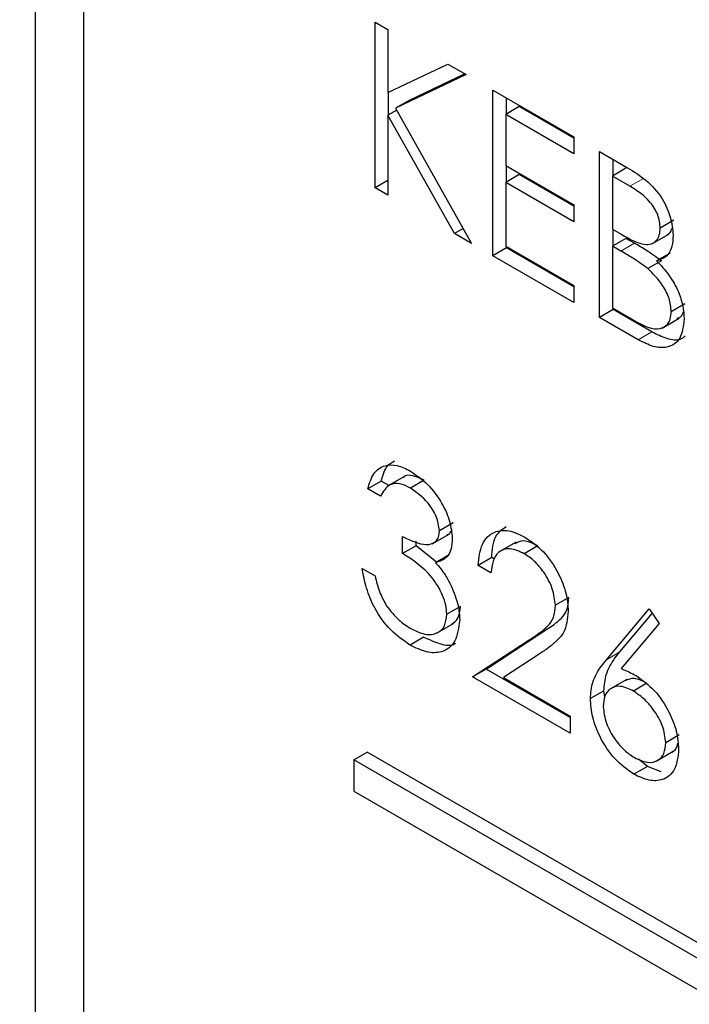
# Paper-space layout 'Blatt4' of a CAD drawing. Header units: millimetres. Extents: x 5 to 418, y 2 to 292.
# Tile 30 of 79: x 95.53 to 96.93, y 199.26 to 201.32. Entities that reach past the tile are written whole.
import ezdxf

# ---------------------------------------------------------------- set-up
doc = ezdxf.new("R2010")
doc.units = ezdxf.units.MM

psp = doc.layouts.new('Blatt4')

# ---------------------------------------------------------------- linework, layer by layer
at = {"color": 7, "linetype": 'Continuous', "lineweight": 25}
for p, q in [((95.5632, 202.8684), (95.5632, 189.6404)), ((95.6642, 202.7633), (95.6642, 189.6987)), ((96.2726, 201.3107), (96.2994, 201.2952)), ((96.2726, 200.965), (96.2726, 201.3107)), ((96.2994, 201.2952), (96.2994, 201.1635)), ((96.2994, 201.1635), (96.4242, 201.2231)), ((96.4242, 201.2231), (96.4625, 201.201)), ((96.4625, 201.201), (96.3154, 201.1308)), ((96.4598, 201.2025), (96.3437, 201.1471)), ((96.3008, 201.1171), (96.3008, 201.1642)), ((96.5182, 201.1689), (96.687, 201.0714)), ((96.5182, 200.8232), (96.5182, 201.1689)), ((96.3437, 201.1471), (96.3154, 201.1308)), ((96.5465, 201.1187), (96.5465, 201.1525)), ((96.3177, 201.1268), (96.2994, 201.1163)), ((96.3154, 201.1308), (96.474, 200.8487)), ((96.5733, 201.1342), (96.545, 201.1179)), ((96.687, 201.0686), (96.5733, 201.1342)), ((96.2994, 201.1163), (96.2994, 200.9495)), ((96.4382, 200.8693), (96.2994, 201.1163)), ((96.545, 201.1179), (96.545, 201.0116)), ((96.687, 201.0359), (96.545, 201.1179)), ((96.687, 201.0714), (96.687, 201.0359)), ((96.7408, 201.0404), (96.7992, 201.0067)), ((96.7408, 200.6947), (96.7408, 201.0404)), ((96.769, 200.9902), (96.769, 201.024)), ((96.545, 201.0116), (96.687, 200.9296)), ((96.5465, 200.9769), (96.5465, 201.0107)), ((96.7959, 201.0057), (96.7676, 200.9894)), ((96.2994, 200.9805), (96.2726, 200.965)), ((96.5733, 200.9924), (96.545, 200.9761)), ((96.545, 200.9761), (96.545, 200.8431)), ((96.687, 200.8941), (96.545, 200.9761)), ((96.687, 200.9268), (96.5733, 200.9924)), ((96.7676, 200.9894), (96.7676, 200.8786)), ((96.8041, 200.9684), (96.7676, 200.9894)), ((96.2994, 200.9495), (96.2726, 200.965)), ((96.687, 200.9296), (96.687, 200.8941)), ((96.8957, 200.8973), (96.8674, 200.881)), ((96.4565, 200.8799), (96.4382, 200.8693)), ((96.7676, 200.8786), (96.7857, 200.8682)), ((96.769, 200.844), (96.769, 200.8778)), ((96.474, 200.8487), (96.4382, 200.8693)), ((96.7959, 200.8595), (96.7676, 200.8432)), ((96.8137, 200.8492), (96.7959, 200.8595)), ((96.8496, 200.848), (96.885, 200.8684)), ((96.5465, 200.8395), (96.5182, 200.8232)), ((96.545, 200.8431), (96.687, 200.7612)), ((96.5465, 200.8395), (96.5465, 200.8423)), ((96.687, 200.7584), (96.5465, 200.8395)), ((96.7676, 200.8432), (96.7676, 200.7147)), ((96.7854, 200.8329), (96.7676, 200.8432)), ((96.687, 200.7257), (96.5182, 200.8232)), ((96.8697, 200.8128), (96.8414, 200.7965)), ((96.888, 200.8289), (96.8597, 200.8125)), ((96.687, 200.7612), (96.687, 200.7257)), ((96.769, 200.711), (96.7408, 200.6947)), ((96.7676, 200.7147), (96.8059, 200.6926)), ((96.769, 200.711), (96.769, 200.7138)), ((96.85, 200.6643), (96.769, 200.711)), ((96.9187, 200.7228), (96.8904, 200.7064)), ((96.8217, 200.648), (96.7408, 200.6947)), ((96.8716, 200.6723), (96.9069, 200.6927)), ((96.3342, 200.3628), (96.2988, 200.3424)), ((96.2855, 200.3534), (96.2572, 200.337)), ((96.3016, 200.344), (96.2855, 200.3534)), ((96.375, 200.3549), (96.3467, 200.3386)), ((96.2841, 200.3215), (96.2572, 200.337)), ((96.4352, 200.2659), (96.4069, 200.2496)), ((96.3301, 200.2019), (96.3301, 200.2373)), ((96.3915, 200.2224), (96.4269, 200.2428)), ((96.3584, 200.2182), (96.3301, 200.2019)), ((96.3584, 200.2182), (96.3584, 200.2279)), ((96.4004, 200.1839), (96.3584, 200.2182)), ((96.5666, 200.226), (96.5313, 200.2056)), ((96.612, 200.218), (96.5837, 200.2017)), ((96.4271, 200.1993), (96.3988, 200.183)), ((96.5158, 200.1938), (96.4875, 200.1775)), ((96.5143, 200.162), (96.4875, 200.1775)), ((96.5215, 200.1905), (96.5158, 200.1938)), ((96.2457, 200.1708), (96.2726, 200.1553)), ((96.4505, 200.0919), (96.4222, 200.0756)), ((96.6769, 200.1105), (96.6487, 200.0941)), ((96.755, 199.9805), (96.8444, 200.0867)), ((96.7833, 199.9969), (96.8508, 200.0771)), ((96.8444, 200.0867), (96.8651, 200.056)), ((96.4006, 200.0358), (96.4359, 200.0562)), ((96.8651, 200.056), (96.786, 199.962)), ((96.5042, 199.9612), (96.6203, 200.0372)), ((96.3738, 200.0276), (96.3455, 200.0113)), ((96.476, 199.9448), (96.5921, 200.0209)), ((96.615, 199.9924), (96.5401, 199.9433)), ((96.5042, 199.9612), (96.476, 199.9448)), ((96.6794, 199.8601), (96.5042, 199.9612)), ((96.6794, 199.8274), (96.476, 199.9448)), ((96.5401, 199.9433), (96.6794, 199.8629)), ((96.7974, 199.9396), (96.762, 199.9191)), ((96.8396, 199.9315), (96.8113, 199.9152)), ((96.7499, 199.9158), (96.7216, 199.8994)), ((96.7516, 199.9025), (96.7499, 199.9158)), ((96.6794, 199.8629), (96.6794, 199.8274)), ((96.9072, 199.8237), (96.8789, 199.8074)), ((96.2281, 199.7716), (96.2563, 199.7879)), ((102.4789, 196.1957), (96.2563, 199.7879)), ((96.8589, 199.7693), (96.8943, 199.7897)), ((102.4506, 196.1794), (96.2281, 199.7716)), ((96.2281, 199.7716), (96.2281, 199.7063)), ((96.8405, 199.7582), (96.822, 199.7735)), ((96.8405, 199.7582), (96.8122, 199.7418)), ((96.8691, 199.7471), (96.8405, 199.7582)), ((96.2281, 199.7063), (102.4506, 196.1141))]:
    psp.add_line(p, q, dxfattribs=at)
at = {"color": 7, "linetype": 'Continuous', "lineweight": 18}
for p, q in [((96.8324, 200.9847), (96.8041, 200.9684)), ((96.8137, 200.8492), (96.7854, 200.8329)), ((96.85, 200.6643), (96.8217, 200.648)), ((96.6203, 200.0372), (96.5921, 200.0209)), ((96.7833, 199.9969), (96.755, 199.9805))]:
    psp.add_line(p, q, dxfattribs=at)
for centre, major_axis, ratio, start_param, end_param in [((372.0278, 363.2841), (379.9846, 5.8274), 0.587244, 3.834585, 4.001386), ((372.0278, 351.7967), (379.9866, -5.634), 0.567146, 3.873355, 3.997444), ((372.013, 364.2552), (378.7845, 5.8277), 0.587275, 3.871004, 3.964908)]:
    psp.add_ellipse(centre, major_axis=major_axis, ratio=ratio, start_param=start_param, end_param=end_param, dxfattribs=at)
at = {"color": 7, "linetype": 'Continuous', "lineweight": 25}
for points, knots in [([(87.3461, 211.6256), (88.1543, 211.1013), (90.4981, 209.581), (94.4492, 207.1006), (99.2284, 204.201), (104.0996, 201.3514), (109.0593, 198.5515), (114.1072, 195.8033), (117.9951, 193.7589), (120.198, 192.6299), (120.6706, 192.3876)], [0, 0, 0, 0, 0.0774167, 0.2244859, 0.3715556, 0.5186246, 0.6656928, 0.8127599, 0.959826, 1, 1, 1, 1]), ([(96.7992, 201.0067), (96.812, 200.9989), (96.8375, 200.9836), (96.8713, 200.9465), (96.8909, 200.9028), (96.8931, 200.8783), (96.8943, 200.8661)], [0, 0, 0, 0, 0.281317, 0.559922, 0.779935, 1, 1, 1, 1]), ([(96.8674, 200.881), (96.8665, 200.89), (96.8652, 200.9036), (96.8558, 200.9222), (96.8379, 200.9473), (96.8191, 200.959), (96.8041, 200.9684)], [0, 0, 0, 0, 0.249284, 0.374925, 0.500645, 1, 1, 1, 1]), ([(96.7857, 200.8682), (96.8045, 200.8574), (96.828, 200.8439), (96.8512, 200.848), (96.8602, 200.8549), (96.8663, 200.8658), (96.867, 200.8759), (96.8674, 200.881)], [0, 0, 0, 0, 0.498607, 0.624009, 0.749401, 0.874736, 1, 1, 1, 1]), ([(96.8812, 200.8668), (96.8837, 200.8682), (96.8885, 200.871), (96.8909, 200.8769), (96.8921, 200.8798)], [0, 0, 0, 0, 0.513084, 1, 1, 1, 1]), ([(96.8943, 200.8661), (96.8938, 200.8582), (96.8927, 200.8425), (96.8829, 200.8205), (96.8685, 200.8156), (96.8597, 200.8125)], [0, 0, 0, 0, 0.280867, 0.561527, 1, 1, 1, 1]), ([(96.8414, 200.7965), (96.831, 200.804), (96.8124, 200.8174), (96.7937, 200.8281), (96.7854, 200.8329)], [0, 0, 0, 0, 0.559734, 1, 1, 1, 1]), ([(96.8697, 200.8128), (96.8593, 200.8203), (96.8407, 200.8337), (96.822, 200.8445), (96.8137, 200.8492)], [0, 0, 0, 0, 0.559734, 1, 1, 1, 1]), ([(96.8597, 200.8125), (96.8686, 200.8032), (96.8865, 200.7844), (96.9054, 200.7504), (96.9156, 200.7181), (96.9167, 200.7), (96.9173, 200.6909)], [0, 0, 0, 0, 0.280382, 0.559606, 0.779765, 1, 1, 1, 1]), ([(96.8904, 200.7064), (96.8895, 200.7154), (96.8877, 200.7334), (96.8704, 200.7681), (96.8524, 200.7857), (96.8414, 200.7965)], [0, 0, 0, 0, 0.279944, 0.560429, 1, 1, 1, 1]), ([(96.8059, 200.6926), (96.8254, 200.6813), (96.8548, 200.6644), (96.8806, 200.676), (96.8892, 200.6907), (96.89, 200.7012), (96.8904, 200.7064)], [0, 0, 0, 0, 0.49936, 0.748736, 0.874399, 1, 1, 1, 1]), ([(96.9173, 200.6909), (96.9155, 200.6764), (96.912, 200.6475), (96.885, 200.6302), (96.8533, 200.6318), (96.8323, 200.6426), (96.8217, 200.648)], [0, 0, 0, 0, 0.279141, 0.558654, 0.779059, 1, 1, 1, 1]), ([(96.9022, 200.6929), (96.9053, 200.6937), (96.9115, 200.6956), (96.9143, 200.7025), (96.9157, 200.7061)], [0, 0, 0, 0, 0.481247, 1, 1, 1, 1]), ([(96.9196, 200.656), (96.9165, 200.6533), (96.9069, 200.6448), (96.8812, 200.6488), (96.8604, 200.6591), (96.85, 200.6643)], [0, 0, 0, 0, 0.189252, 0.594134, 1, 1, 1, 1]), ([(96.2572, 200.337), (96.2607, 200.3483), (96.2675, 200.3709), (96.2904, 200.3871), (96.3181, 200.388), (96.3369, 200.3788), (96.3463, 200.3742)], [0, 0, 0, 0, 0.280288, 0.55968, 0.779747, 1, 1, 1, 1]), ([(96.2855, 200.3534), (96.2886, 200.3652), (96.2938, 200.3845), (96.3079, 200.3924), (96.3134, 200.3955)], [0, 0, 0, 0, 0.609349, 1, 1, 1, 1]), ([(96.375, 200.3549), (96.3673, 200.3584), (96.3521, 200.3654), (96.3359, 200.3664), (96.3314, 200.3607), (96.331, 200.3603)], [0, 0, 0, 0, 0.479358, 0.957166, 1, 1, 1, 1]), ([(96.3463, 200.3742), (96.3584, 200.3657), (96.3827, 200.3487), (96.4117, 200.3098), (96.4301, 200.269), (96.4325, 200.2456), (96.4337, 200.2339)], [0, 0, 0, 0, 0.280085, 0.559868, 0.780099, 1, 1, 1, 1]), ([(96.3467, 200.3386), (96.3389, 200.3423), (96.3234, 200.3499), (96.2986, 200.3469), (96.2896, 200.3311), (96.2841, 200.3215)], [0, 0, 0, 0, 0.280636, 0.560364, 1, 1, 1, 1]), ([(96.4069, 200.2496), (96.4054, 200.2595), (96.4023, 200.2794), (96.3794, 200.315), (96.3591, 200.3296), (96.3467, 200.3386)], [0, 0, 0, 0, 0.278859, 0.560074, 1, 1, 1, 1]), ([(96.5158, 200.1938), (96.5172, 200.2101), (96.5199, 200.24), (96.538, 200.2529), (96.5463, 200.2588)], [0, 0, 0, 0, 0.54369, 1, 1, 1, 1]), ([(96.3301, 200.2373), (96.347, 200.2294), (96.3724, 200.2174), (96.3972, 200.2234), (96.4057, 200.2357), (96.4065, 200.245), (96.4069, 200.2496)], [0, 0, 0, 0, 0.499418, 0.749016, 0.874544, 1, 1, 1, 1]), ([(96.4227, 200.2421), (96.4243, 200.2424), (96.4283, 200.2431), (96.43, 200.2473), (96.4311, 200.2497)], [0, 0, 0, 0, 0.399149, 1, 1, 1, 1]), ([(96.4875, 200.1775), (96.4892, 200.1933), (96.4927, 200.2249), (96.5182, 200.2485), (96.5507, 200.2528), (96.5736, 200.2419), (96.5851, 200.2364)], [0, 0, 0, 0, 0.280029, 0.559515, 0.779668, 1, 1, 1, 1]), ([(96.5851, 200.2364), (96.5984, 200.2272), (96.6251, 200.209), (96.6547, 200.1637), (96.6727, 200.1192), (96.6746, 200.094), (96.6755, 200.0814)], [0, 0, 0, 0, 0.27989, 0.559224, 0.779582, 1, 1, 1, 1]), ([(96.4337, 200.2339), (96.4333, 200.2262), (96.4323, 200.2108), (96.4215, 200.1905), (96.4074, 200.1859), (96.3988, 200.183)], [0, 0, 0, 0, 0.280508, 0.560792, 1, 1, 1, 1]), ([(96.612, 200.218), (96.6016, 200.2232), (96.583, 200.2322), (96.5697, 200.2254), (96.5638, 200.2224)], [0, 0, 0, 0, 0.56442, 1, 1, 1, 1]), ([(96.4222, 200.0756), (96.4218, 200.0818), (96.4209, 200.0944), (96.4116, 200.1216), (96.3838, 200.1674), (96.3516, 200.1881), (96.3301, 200.2019)], [0, 0, 0, 0, 0.125587, 0.2511907, 0.500605, 1, 1, 1, 1]), ([(96.5837, 200.2017), (96.5735, 200.2064), (96.5531, 200.2158), (96.53, 200.2076), (96.5175, 200.1877), (96.5154, 200.1706), (96.5143, 200.162)], [0, 0, 0, 0, 0.279699, 0.558847, 0.779176, 1, 1, 1, 1]), ([(96.6487, 200.0941), (96.6474, 200.1056), (96.6449, 200.1284), (96.6266, 200.1616), (96.6056, 200.1872), (96.591, 200.1969), (96.5837, 200.2017)], [0, 0, 0, 0, 0.2791258, 0.5589784, 0.77935, 1, 1, 1, 1]), ([(96.3988, 200.183), (96.4058, 200.1748), (96.4182, 200.1601), (96.4272, 200.1425), (96.4312, 200.1348)], [0, 0, 0, 0, 0.559795, 1, 1, 1, 1]), ([(96.3455, 200.0113), (96.3318, 200.0206), (96.3044, 200.0392), (96.272, 200.0844), (96.2532, 200.1302), (96.2482, 200.1573), (96.2457, 200.1708)], [0, 0, 0, 0, 0.279886, 0.558979, 0.779263, 1, 1, 1, 1]), ([(96.2726, 200.1553), (96.2753, 200.1437), (96.2802, 200.1229), (96.2912, 200.1028), (96.296, 200.094)], [0, 0, 0, 0, 0.560694, 1, 1, 1, 1]), ([(96.4312, 200.1348), (96.437, 200.1209), (96.4472, 200.096), (96.4485, 200.0731), (96.4491, 200.063)], [0, 0, 0, 0, 0.559419, 1, 1, 1, 1]), ([(96.296, 200.094), (96.3046, 200.0828), (96.32, 200.0628), (96.3381, 200.0515), (96.346, 200.0464)], [0, 0, 0, 0, 0.558748, 1, 1, 1, 1]), ([(96.4322, 200.0545), (96.4373, 200.0582), (96.4479, 200.0657), (96.4496, 200.0829), (96.4505, 200.0919)], [0, 0, 0, 0, 0.480676, 1, 1, 1, 1]), ([(96.5921, 200.0209), (96.6007, 200.0264), (96.6149, 200.0356), (96.6332, 200.0504), (96.6462, 200.0673), (96.6478, 200.0852), (96.6487, 200.0941)], [0, 0, 0, 0, 0.340542, 0.56085, 0.780599, 1, 1, 1, 1]), ([(96.6203, 200.0372), (96.629, 200.0428), (96.6432, 200.0519), (96.6615, 200.0667), (96.6745, 200.0837), (96.6761, 200.1015), (96.6769, 200.1105)], [0, 0, 0, 0, 0.340542, 0.56085, 0.780599, 1, 1, 1, 1]), ([(96.346, 200.0464), (96.3564, 200.0413), (96.3771, 200.0309), (96.4022, 200.0343), (96.4192, 200.0491), (96.4212, 200.0668), (96.4222, 200.0756)], [0, 0, 0, 0, 0.280599, 0.560151, 0.780303, 1, 1, 1, 1]), ([(96.6755, 200.0814), (96.6737, 200.0658), (96.6707, 200.0401), (96.6515, 200.0196), (96.634, 200.005), (96.6213, 199.9966), (96.615, 199.9924)], [0, 0, 0, 0, 0.3383704, 0.5587482, 0.7793608, 1, 1, 1, 1]), ([(96.4491, 200.063), (96.4469, 200.0473), (96.4427, 200.0159), (96.4146, 199.9948), (96.3803, 199.9943), (96.3571, 200.0056), (96.3455, 200.0113)], [0, 0, 0, 0, 0.279304, 0.558838, 0.779277, 1, 1, 1, 1]), ([(96.4399, 200.0144), (96.4395, 200.0141), (96.4319, 200.0078), (96.4078, 200.0119), (96.3852, 200.0224), (96.3738, 200.0276)], [0, 0, 0, 0, 0.020663, 0.510016, 1, 1, 1, 1]), ([(96.7499, 199.9158), (96.7509, 199.9275), (96.7527, 199.9469), (96.7622, 199.9678), (96.772, 199.9832), (96.7796, 199.9923), (96.7833, 199.9969)], [0, 0, 0, 0, 0.339374, 0.559486, 0.779731, 1, 1, 1, 1]), ([(96.7216, 199.8994), (96.7226, 199.9112), (96.7244, 199.9306), (96.7339, 199.9514), (96.7438, 199.9668), (96.7513, 199.976), (96.755, 199.9805)], [0, 0, 0, 0, 0.339374, 0.559486, 0.779731, 1, 1, 1, 1]), ([(96.786, 199.962), (96.7917, 199.9597), (96.802, 199.9556), (96.8124, 199.9499), (96.817, 199.9474)], [0, 0, 0, 0, 0.5599103, 1, 1, 1, 1]), ([(96.8396, 199.9315), (96.8304, 199.9362), (96.8131, 199.9448), (96.8002, 199.9392), (96.7943, 199.9366)], [0, 0, 0, 0, 0.538433, 1, 1, 1, 1]), ([(96.817, 199.9474), (96.8301, 199.9381), (96.8563, 199.9195), (96.8855, 199.8749), (96.9032, 199.8309), (96.9049, 199.8061), (96.9058, 199.7937)], [0, 0, 0, 0, 0.279638, 0.559326, 0.779527, 1, 1, 1, 1]), ([(96.8113, 199.9152), (96.8022, 199.9196), (96.784, 199.9283), (96.7631, 199.9221), (96.7504, 199.9063), (96.7491, 199.8906), (96.7484, 199.8827)], [0, 0, 0, 0, 0.280127, 0.559515, 0.779719, 1, 1, 1, 1]), ([(96.8789, 199.8074), (96.8775, 199.819), (96.8748, 199.8423), (96.8551, 199.8755), (96.8335, 199.9006), (96.8187, 199.9103), (96.8113, 199.9152)], [0, 0, 0, 0, 0.278754, 0.558605, 0.779147, 1, 1, 1, 1]), ([(96.8122, 199.7418), (96.7988, 199.7514), (96.7721, 199.7706), (96.7418, 199.8161), (96.7247, 199.8612), (96.7226, 199.8867), (96.7216, 199.8994)], [0, 0, 0, 0, 0.27967, 0.559085, 0.779558, 1, 1, 1, 1]), ([(96.7484, 199.8827), (96.7497, 199.8713), (96.7523, 199.8486), (96.771, 199.8159), (96.792, 199.7909), (96.8065, 199.7813), (96.8137, 199.7765)], [0, 0, 0, 0, 0.279059, 0.55882, 0.779303, 1, 1, 1, 1]), ([(96.8137, 199.7765), (96.8229, 199.7722), (96.8413, 199.7637), (96.8626, 199.7691), (96.8767, 199.7836), (96.8782, 199.7995), (96.8789, 199.8074)], [0, 0, 0, 0, 0.280018, 0.559853, 0.779987, 1, 1, 1, 1]), ([(96.8907, 199.7878), (96.8909, 199.7879), (96.897, 199.7891), (96.9024, 199.7959), (96.9038, 199.8051), (96.9041, 199.8068)], [0, 0, 0, 0, 0.027326, 0.817479, 1, 1, 1, 1]), ([(96.9058, 199.7937), (96.9042, 199.7788), (96.9011, 199.7489), (96.8756, 199.7287), (96.8444, 199.7268), (96.823, 199.7368), (96.8122, 199.7418)], [0, 0, 0, 0, 0.279631, 0.55896, 0.779478, 1, 1, 1, 1])]:
    psp.add_open_spline(points, degree=3, knots=knots, dxfattribs=at)

doc.saveas('drawing.dxf')
